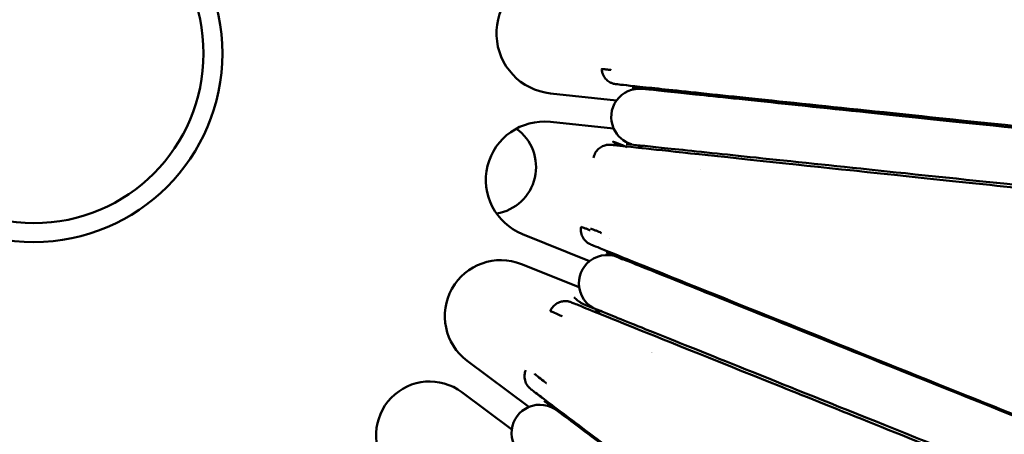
# Model space of a CAD drawing. Header units: millimetres. Extents: x 2768 to 3269, y 2288 to 2733.
# Tile 16 of 256: x 2839.26 to 2849.71, y 2405.66 to 2410.05. Entities that reach past the tile are written whole.
import ezdxf

# ---------------------------------------------------------------- set-up
doc = ezdxf.new("R2010")
doc.units = ezdxf.units.MM
doc.header["$LTSCALE"] = 20
doc.layers.add('Visible (ISO)', color=7, linetype='Continuous', lineweight=50)
doc.styles.get("Standard").update_dxf_attribs({"font": 'tahoma.ttf'})
doc.dimstyles.get("Standard").update_dxf_attribs({"dimscale": 2, "dimtxt": 10, "dimasz": 0.18, "dimexe": 0.18, "dimexo": 0.0625, "dimgap": 0.09, "dimtad": 0, "dimtih": 1, "dimtoh": 1, "dimdec": 4, "dimzin": 0, "dimdsep": 46, "dimtxsty": 'Standard', "dimcen": 0.09, "dimadec": 0, "dimazin": 0, "dimtfac": 1, "dimtdec": 4, "dimtofl": 0, "dimtmove": 0, "dimatfit": 3, "dimfxl": 1, "dimtolj": 1, "dimtzin": 0, "dimarcsym": 0})

# ---------------------------------------------------------------- blocks, each defined once
blk = doc.blocks.new('*D5')
at = {"color": 0, "lineweight": -2, "transparency": 16777216}
for p, q in [((2767.72, 2414.378), (2767.72, 2315.379)), ((2911.215, 2412.515), (2911.215, 2315.379)), ((2771.32, 2315.739), (2821.136, 2315.739)), ((2907.615, 2315.739), (2857.799, 2315.739))]:
    blk.add_line(p, q, dxfattribs=at)
at = {"color": 0, "transparency": 16777216}
for points in [[(2771.32, 2316.339), (2771.32, 2315.139), (2767.72, 2315.739)], [(2907.615, 2316.339), (2907.615, 2315.139), (2911.215, 2315.739)]]:
    blk.add_solid(points, dxfattribs=at)
at = {"layer": 'Defpoints', "color": 0, "transparency": 16777216}
for p in [(2767.72, 2414.503), (2911.215, 2412.64), (2767.72, 2315.739)]:
    blk.add_point(p, dxfattribs=at)
at = {"color": 0, "transparency": 16777216, "insert": (2839.468, 2315.739), "char_height": 7, "attachment_point": 5}
blk.add_mtext('\\A1;{\\fISOCPEUR|b0|i0|c0|p34;%%C} 130cm', dxfattribs=at)

msp = doc.modelspace()

# ---------------------------------------------------------------- linework, layer by layer
at = {"layer": 'Visible (ISO)'}
for p, q in [((2844.89143, 2409.2729), (2845.59258, 2409.19937)), ((2845.56129, 2408.901), (2844.88973, 2408.97143)), ((2844.59469, 2407.78053), (2845.30649, 2407.49522)), ((2845.19487, 2407.21675), (2844.58378, 2407.4617)), ((2844.00737, 2406.43688), (2844.66025, 2405.94724)), ((2844.48025, 2405.70724), (2843.95081, 2406.1043))]:
    msp.add_line(p, q, dxfattribs=at)
for radius in [2, 2, 1.8]:
    msp.add_circle((2839.41055, 2409.69689), radius, dxfattribs=at)
for centre, radius, start, end in [((2844.95811, 2409.90871), 0.6393, 100.360391, 264.012994), ((2845.83533, 2409.02309), 0.3, 83.939923, 144.012994), ((2845.83533, 2409.02309), 0.3, 144.012994, 204.012994), ((2844.82513, 2408.35544), 0.61937, 84.012994, 248.157608), ((2844.23805, 2408.49181), 0.5, 279.319016, 54.526862), ((2844.23805, 2408.49181), 0.5, 279.319016, 54.526862), ((2845.83533, 2409.02309), 0.3, 204.012994, 253.331107), ((2845.49184, 2407.25932), 0.3, 57.191376, 128.157608), ((2844.36315, 2406.91128), 0.59299, 68.157608, 233.131027), ((2845.49184, 2407.25932), 0.3, 128.157608, 188.157608), ((2845.49184, 2407.25932), 0.3, 188.157608, 259.12384), ((2843.60994, 2405.64979), 0.56814, 53.131027, 218.984997), ((2844.7781, 2405.67136), 0.3, 50.486407, 113.131027), ((2844.7781, 2405.67136), 0.3, 113.131027, 173.131027), ((2844.7781, 2405.67136), 0.3, 173.131027, 235.775648)]:
    msp.add_arc(centre, radius, start, end, dxfattribs=at)
for points, knots in [([(2845.43397, 2409.53143), (2845.43397, 2409.53143), (2845.43397, 2409.53144), (2845.43397, 2409.53144), (2845.434, 2409.53181), (2845.43796, 2409.53173), (2845.44488, 2409.53118), (2845.44834, 2409.5309), (2845.45253, 2409.5305), (2845.45735, 2409.52996), (2845.46076, 2409.52958), (2845.46449, 2409.52914), (2845.46846, 2409.52864), (2845.47009, 2409.52843), (2845.47176, 2409.52821), (2845.47347, 2409.52799), (2845.47933, 2409.52722), (2845.48562, 2409.52635), (2845.49176, 2409.52554), (2845.49598, 2409.52499), (2845.50013, 2409.52447), (2845.50415, 2409.52399), (2845.50598, 2409.52377), (2845.50778, 2409.52356), (2845.50954, 2409.52336), (2845.51518, 2409.52272), (2845.52047, 2409.52217), (2845.52541, 2409.52168), (2845.52869, 2409.52136), (2845.53181, 2409.52107), (2845.53474, 2409.52081), (2845.53537, 2409.52076), (2845.53598, 2409.5207), (2845.53659, 2409.52065)], [0.816203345, 0.816203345, 0.816203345, 0.816203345, 0.816390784, 0.816390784, 0.816390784, 0.847993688, 0.847993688, 0.847993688, 0.863794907, 0.863794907, 0.863794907, 0.875, 0.875, 0.875, 0.879595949, 0.879595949, 0.879595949, 0.895396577, 0.895396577, 0.895396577, 0.90625, 0.90625, 0.90625, 0.911196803, 0.911196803, 0.911196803, 0.92699692, 0.92699692, 0.92699692, 0.9375, 0.9375, 0.9375, 0.93974778, 0.93974778, 0.93974778, 0.93974778]), ([(2907.03851, 2402.9325), (2904.09723, 2403.2415), (2901.21069, 2403.54302), (2895.73977, 2404.11619), (2893.13962, 2404.38874), (2888.27758, 2404.8978), (2886.00045, 2405.13625), (2881.71689, 2405.58495), (2879.69959, 2405.79626), (2875.89721, 2406.19457), (2874.10597, 2406.3823), (2870.72892, 2406.73626), (2869.14005, 2406.90254), (2866.14134, 2407.21654), (2864.73429, 2407.36414), (2862.08348, 2407.64188), (2860.84564, 2407.7715), (2858.51548, 2408.01572), (2857.43339, 2408.1291), (2855.40412, 2408.34173), (2854.47068, 2408.43955), (2852.73002, 2408.62192), (2851.94031, 2408.70473), (2850.48213, 2408.85744), (2849.8344, 2408.92527), (2848.65786, 2409.04847), (2848.152, 2409.10137), (2847.25679, 2409.19507), (2846.89316, 2409.23311), (2846.27885, 2409.29749), (2846.05738, 2409.32075), (2845.72036, 2409.35636), (2845.63828, 2409.36519), (2845.59621, 2409.36997), (2845.59126, 2409.37054), (2845.58507, 2409.37131), (2845.58341, 2409.37151), (2845.57906, 2409.37214), (2845.57767, 2409.3723), (2845.57102, 2409.37353), (2845.5687, 2409.37381), (2845.55654, 2409.377), (2845.55176, 2409.37782), (2845.53051, 2409.38675), (2845.51986, 2409.39078), (2845.4963, 2409.40846), (2845.49021, 2409.41352), (2845.47329, 2409.43036), (2845.46173, 2409.44488), (2845.44761, 2409.47222), (2845.44326, 2409.48306), (2845.43674, 2409.50627), (2845.43464, 2409.5188), (2845.43397, 2409.53143)], [0.00638448, 0.00638448, 0.00638448, 0.00638448, 10.00877971, 10.00877971, 19.57585127, 19.57585127, 28.59589903, 28.59589903, 37.33595448, 37.33595448, 45.9720576, 45.9720576, 54.6479427, 54.6479427, 63.53213517, 63.53213517, 72.75085971, 72.75085971, 82.49279617, 82.49279617, 92.92922768, 92.92922768, 104.27937008, 104.27937008, 116.7909975, 116.7909975, 130.78625861, 130.78625861, 146.73796986, 146.73796986, 165.38321966, 165.38321966, 188.06789902, 188.06789902, 192.51264333, 192.51264333, 194.73487227, 194.73487227, 195.84608711, 195.84608711, 196.40237926, 196.40237926, 196.68320059, 196.68320059, 196.83220785, 196.83220785, 196.87656557, 196.87656557, 196.94978344, 196.94978344, 196.99096834, 196.99096834, 197.03377749, 197.03377749, 197.03377749, 197.03377749]), ([(2845.75604, 2409.33305), (2845.80331, 2409.32809), (2845.78886, 2409.32961), (2845.99641, 2409.30784), (2846.15801, 2409.29089), (2846.65674, 2409.23859), (2846.96197, 2409.20658), (2847.74551, 2409.1244), (2848.19543, 2409.07722), (2849.26506, 2408.96504), (2849.85979, 2408.90267), (2851.21535, 2408.7605), (2851.9547, 2408.68296), (2853.59744, 2408.51068), (2854.48234, 2408.41788), (2856.41631, 2408.21505), (2857.44967, 2408.10668), (2859.68521, 2407.87223), (2860.87555, 2407.74739), (2863.43035, 2407.47945), (2864.78645, 2407.33723), (2867.68401, 2407.03335), (2869.22175, 2406.87208), (2872.49534, 2406.52876), (2874.23188, 2406.34665), (2877.92315, 2405.95952), (2879.88351, 2405.75393), (2884.04629, 2405.31736), (2886.2583, 2405.08538), (2890.94953, 2404.59338), (2893.44129, 2404.33206), (2898.48031, 2403.80359), (2901.02648, 2403.53656), (2904.49569, 2403.17273), (2905.36909, 2403.08113), (2906.50857, 2402.96163), (2906.76936, 2402.93428), (2907.03045, 2402.9069)], [0, 0, 0, 0, 22.50587468, 22.50587468, 42.86413787, 42.86413787, 60.00283499, 60.00283499, 74.87879058, 74.87879058, 88.0626556, 88.0626556, 99.94197968, 99.94197968, 110.80223809, 110.80223809, 120.86945864, 120.86945864, 130.35117695, 130.35117695, 139.4139647, 139.4139647, 148.22748785, 148.22748785, 156.94116879, 156.94116879, 165.71812393, 165.71812393, 174.71556228, 174.71556228, 184.08029761, 184.08029761, 193.08768957, 193.08768957, 196.08793395, 196.08793395, 196.97571315, 196.97571315, 196.97571315, 196.97571315]), ([(2845.34801, 2408.589), (2845.35128, 2408.60708), (2845.3576, 2408.62486), (2845.37522, 2408.65675), (2845.38664, 2408.67133), (2845.4131, 2408.69579), (2845.42849, 2408.706), (2845.45225, 2408.71685), (2845.46011, 2408.71975), (2845.47389, 2408.72375), (2845.47994, 2408.72513), (2845.48892, 2408.72673), (2845.49218, 2408.7272), (2845.49938, 2408.72806), (2845.50297, 2408.72833), (2845.50868, 2408.72865), (2845.51087, 2408.7287), (2845.5155, 2408.72878), (2845.51733, 2408.72875), (2845.52199, 2408.72865), (2845.52341, 2408.72856), (2845.52803, 2408.72831), (2845.52856, 2408.72824), (2845.53141, 2408.728), (2845.53143, 2408.72799), (2845.53289, 2408.72785), (2845.53321, 2408.72781), (2845.53599, 2408.72753), (2845.53948, 2408.72717), (2845.5591, 2408.7252), (2845.58957, 2408.72243), (2845.63403, 2408.71775), (2845.41727, 2408.82699), (2845.70227, 2408.70182)], [0, 0, 0, 0, 0.05522485, 0.05522485, 0.10952036, 0.10952036, 0.16374215, 0.16374215, 0.18924998, 0.18924998, 0.20918543, 0.20918543, 0.22156261, 0.22156261, 0.23967002, 0.23967002, 0.25820904, 0.25820904, 0.28816981, 0.28816981, 0.3543628, 0.3543628, 0.55268588, 0.55268588, 1.14742316, 1.14742316, 2.93159698, 2.93159698, 8.28411894, 8.28411894, 24.3416996, 24.3416996, 37.9488387, 37.9488387, 37.9488387, 37.9488387]), ([(2845.53461, 2408.72765), (2845.53461, 2408.72765), (2845.53537, 2408.72757), (2845.54002, 2408.72706), (2845.54789, 2408.72621), (2845.59993, 2408.72059), (2845.68451, 2408.71149), (2846.10403, 2408.66649), (2846.52079, 2408.62181), (2847.83041, 2408.48321), (2848.55511, 2408.40672), (2850.31519, 2408.22163), (2851.2385, 2408.12458), (2853.32471, 2407.90586), (2854.42437, 2407.79061), (2856.83211, 2407.53843), (2858.09774, 2407.40587), (2860.81699, 2407.12118), (2862.24132, 2406.97194), (2865.26215, 2406.65556), (2866.83958, 2406.49042), (2870.15829, 2406.14266), (2871.8878, 2405.96143), (2875.50832, 2405.58195), (2877.39492, 2405.38414), (2881.33049, 2404.97145), (2883.37987, 2404.75647), (2887.64901, 2404.30858), (2889.87352, 2404.07492), (2894.50423, 2403.58879), (2896.9172, 2403.33564), (2901.85681, 2402.81693), (2904.38927, 2402.55025), (2906.96371, 2402.28062)], [1.45626637, 1.45626637, 1.45626637, 1.45626637, 3.59093178, 3.59093178, 10.66650503, 10.66650503, 31.89397006, 31.89397006, 61.53531417, 61.53531417, 82.70309645, 82.70309645, 98.86241839, 98.86241839, 112.33146148, 112.33146148, 124.08194181, 124.08194181, 134.64134489, 134.64134489, 144.36901661, 144.36901661, 153.52757306, 153.52757306, 162.34491816, 162.34491816, 170.99444454, 170.99444454, 179.64022621, 179.64022621, 188.42571843, 188.42571843, 197.18009251, 197.18009251, 197.18009251, 197.18009251]), ([(2906.96165, 2402.31082), (2904.05371, 2402.61579), (2901.2023, 2402.91483), (2895.75694, 2403.48591), (2893.15062, 2403.75925), (2888.26518, 2404.27161), (2885.97102, 2404.51221), (2881.65468, 2404.96489), (2879.62184, 2405.17808), (2875.79457, 2405.57947), (2873.99351, 2405.76835), (2870.59956, 2406.12429), (2869.00443, 2406.29158), (2865.99817, 2406.60686), (2864.58918, 2406.75463), (2861.9353, 2407.03296), (2860.69664, 2407.16286), (2858.36688, 2407.4072), (2857.28679, 2407.52047), (2855.2637, 2407.73264), (2854.33496, 2407.83004), (2852.60531, 2408.01144), (2851.8224, 2408.09355), (2850.38039, 2408.24478), (2849.74254, 2408.31167), (2848.58686, 2408.43287), (2848.09364, 2408.4846), (2847.22452, 2408.57575), (2846.87601, 2408.6123), (2846.29205, 2408.67354), (2846.08764, 2408.69498), (2845.78405, 2408.72682), (2845.71913, 2408.73363), (2845.69541, 2408.73612), (2845.69558, 2408.7361), (2845.69346, 2408.73632)], [0.11928286, 0.11928286, 0.11928286, 0.11928286, 10.00896327, 10.00896327, 19.60051178, 19.60051178, 28.69729213, 28.69729213, 37.52418238, 37.52418238, 46.241235, 46.241235, 55.00727333, 55.00727333, 63.97819798, 63.97819798, 73.31309435, 73.31309435, 83.19012264, 83.19012264, 93.78640313, 93.78640313, 105.33616638, 105.33616638, 118.09527091, 118.09527091, 132.41386973, 132.41386973, 148.78996044, 148.78996044, 168.04483422, 168.04483422, 191.69327685, 191.69327685, 197.08613305, 197.08613305, 197.08613305, 197.08613305]), ([(2902.16895, 2384.88824), (2899.3772, 2386.00842), (2896.64591, 2387.10216), (2891.74798, 2389.06522), (2889.54743, 2389.94706), (2885.37235, 2391.62014), (2883.38806, 2392.41512), (2879.60232, 2393.93223), (2877.79545, 2394.65627), (2874.34618, 2396.03785), (2872.70254, 2396.69622), (2869.5779, 2397.94805), (2868.09662, 2398.54129), (2865.27805, 2399.67002), (2863.94549, 2400.20381), (2861.42182, 2401.21458), (2860.23696, 2401.68899), (2857.99687, 2402.58608), (2856.95181, 2403.00467), (2854.98718, 2403.79146), (2854.07991, 2404.15487), (2852.38413, 2404.83421), (2851.61154, 2405.14379), (2850.18463, 2405.7157), (2849.54847, 2405.97075), (2848.39693, 2406.43267), (2847.90145, 2406.6315), (2847.02536, 2406.98331), (2846.66698, 2407.12736), (2846.05715, 2407.37279), (2845.83163, 2407.46341), (2845.48428, 2407.60365), (2845.39353, 2407.64066), (2845.33934, 2407.66258), (2845.33155, 2407.66573), (2845.32407, 2407.66876), (2845.32228, 2407.66948), (2845.32048, 2407.67021), (2845.32004, 2407.67039), (2845.31951, 2407.6706), (2845.31937, 2407.67066), (2845.31906, 2407.67079), (2845.31897, 2407.67083), (2845.31853, 2407.671), (2845.31839, 2407.67106), (2845.31757, 2407.67141), (2845.31729, 2407.67152), (2845.3156, 2407.67224), (2845.31507, 2407.67245), (2845.31147, 2407.6741), (2845.31014, 2407.6747), (2845.30678, 2407.67637), (2845.30576, 2407.67689), (2845.30312, 2407.67826), (2845.30139, 2407.67919), (2845.29509, 2407.68276), (2845.28991, 2407.68599), (2845.27477, 2407.6967), (2845.265, 2407.70538), (2845.24899, 2407.7233), (2845.24232, 2407.73245), (2845.22716, 2407.75827), (2845.22029, 2407.77624), (2845.21238, 2407.81546), (2845.21215, 2407.8375), (2845.21594, 2407.85845)], [0.00489064, 0.00489064, 0.00489064, 0.00489064, 10.01370633, 10.01370633, 18.63229806, 18.63229806, 27.00850001, 27.00850001, 35.35106712, 35.35106712, 43.7799542, 43.7799542, 52.36401894, 52.36401894, 61.24980856, 61.24980856, 70.52290652, 70.52290652, 80.34360997, 80.34360997, 90.8491257, 90.8491257, 102.24359078, 102.24359078, 114.72265189, 114.72265189, 128.53354, 128.53354, 144.11056159, 144.11056159, 162.22781184, 162.22781184, 184.05339273, 184.05339273, 189.75802781, 189.75802781, 192.61007988, 192.61007988, 194.03598631, 194.03598631, 194.74889296, 194.74889296, 195.10535817, 195.10535817, 195.28373217, 195.28373217, 195.3735311, 195.3735311, 195.42095974, 195.42095974, 195.43866538, 195.43866538, 195.44482878, 195.44482878, 195.45240278, 195.45240278, 195.47068375, 195.47068375, 195.50920799, 195.50920799, 195.5428783, 195.5428783, 195.59905513, 195.59905513, 195.66293145, 195.66293145, 195.66293145, 195.66293145]), ([(2845.21594, 2407.85846), (2845.21591, 2407.85849), (2845.22901, 2407.85317), (2845.25544, 2407.84386), (2845.26594, 2407.84028), (2845.28648, 2407.83242), (2845.2966, 2407.82823), (2845.30845, 2407.8231), (2845.31111, 2407.82193), (2845.31362, 2407.82079)], [0.816186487, 0.816186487, 0.816186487, 0.816186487, 0.875, 0.875, 0.90625, 0.90625, 0.9375, 0.9375, 0.94691757, 0.94691757, 0.94691757, 0.94691757]), ([(2845.31435, 2407.84067), (2845.31432, 2407.84069), (2845.32745, 2407.83539), (2845.35383, 2407.82555), (2845.36428, 2407.82171), (2845.38478, 2407.8137), (2845.3949, 2407.80957), (2845.41313, 2407.80193), (2845.42131, 2407.79839), (2845.43151, 2407.7931), (2845.43408, 2407.79122), (2845.43398, 2407.79066)], [0.816058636, 0.816058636, 0.816058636, 0.816058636, 0.875, 0.875, 0.90625, 0.90625, 0.9375, 0.9375, 0.96875, 0.96875, 0.996906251, 0.996906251, 0.996906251, 0.996906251]), ([(2845.48098, 2407.58688), (2845.53723, 2407.56433), (2845.51869, 2407.57176), (2845.75627, 2407.47653), (2845.92547, 2407.40871), (2846.42944, 2407.20671), (2846.73475, 2407.08433), (2847.50796, 2406.7744), (2847.95014, 2406.59716), (2848.99891, 2406.17679), (2849.58449, 2405.94207), (2850.91523, 2405.40867), (2851.64088, 2405.1178), (2853.24614, 2404.47437), (2854.10914, 2404.12845), (2855.98763, 2403.3755), (2856.98881, 2402.97419), (2859.14452, 2402.11012), (2860.28728, 2401.65207), (2862.72789, 2400.6738), (2864.01782, 2400.15676), (2866.75463, 2399.05976), (2868.19623, 2398.48192), (2871.24053, 2397.26167), (2872.84155, 2396.61994), (2876.20971, 2395.26988), (2877.97826, 2394.56099), (2881.68697, 2393.07443), (2883.6312, 2392.29513), (2887.70051, 2390.66402), (2889.83241, 2389.80949), (2894.26107, 2388.03436), (2896.56473, 2387.11098), (2899.74519, 2385.83616), (2900.57228, 2385.50463), (2901.65534, 2385.07051), (2901.90533, 2384.97031), (2902.15564, 2384.86998)], [0, 0, 0, 0, 24.23385642, 24.23385642, 43.93687013, 43.93687013, 60.64638129, 60.64638129, 75.25128362, 75.25128362, 88.36501528, 88.36501528, 100.26792729, 100.26792729, 111.19169001, 111.19169001, 121.34191164, 121.34191164, 130.88195672, 130.88195672, 139.96891336, 139.96891336, 148.7215177, 148.7215177, 157.25974195, 157.25974195, 165.69311482, 165.69311482, 174.12033965, 174.12033965, 182.65159741, 182.65159741, 191.28991163, 191.28991163, 194.29030272, 194.29030272, 195.18726499, 195.18726499, 195.18726499, 195.18726499]), ([(2845.64824, 2407.51982), (2845.64357, 2407.52599), (2845.63871, 2407.532), (2845.63112, 2407.54075), (2845.62852, 2407.54364), (2845.62587, 2407.54649)], [0.9060374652, 0.9060374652, 0.9060374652, 0.9060374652, 0.9291422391, 0.9291422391, 0.9407943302, 0.9407943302, 0.9407943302, 0.9407943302]), ([(2845.25774, 2407.02995), (2845.24704, 2407.03424), (2845.23653, 2407.03917), (2845.21636, 2407.05011), (2845.20664, 2407.05613), (2845.18392, 2407.07204), (2845.17125, 2407.08256), (2845.15349, 2407.09995), (2845.14765, 2407.10617), (2845.1421, 2407.11262)], [0, 0, 0, 0, 0.034649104, 0.034649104, 0.068838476, 0.068838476, 0.117884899, 0.117884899, 0.143423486, 0.143423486, 0.143423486, 0.143423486]), ([(2844.89027, 2406.96564), (2844.89747, 2406.98292), (2844.9077, 2406.9992), (2844.93219, 2407.02677), (2844.94667, 2407.0385), (2844.97721, 2407.05616), (2844.99373, 2407.06239), (2845.01544, 2407.06739), (2845.0217, 2407.06843), (2845.03728, 2407.07025), (2845.04583, 2407.07038), (2845.059, 2407.06997), (2845.064, 2407.06947), (2845.07386, 2407.06825), (2845.07777, 2407.06751), (2845.08717, 2407.06561), (2845.09025, 2407.06473), (2845.10002, 2407.06202), (2845.10134, 2407.06142), (2845.10771, 2407.05921), (2845.10786, 2407.05907), (2845.11154, 2407.05766), (2845.11278, 2407.05715), (2845.12252, 2407.05326), (2845.13611, 2407.04776), (2845.22983, 2407.00987), (2845.38457, 2406.94753), (2846.05447, 2406.67717), (2846.54723, 2406.47923), (2847.91187, 2405.93177), (2848.64929, 2405.63608), (2850.38241, 2404.94142), (2851.2942, 2404.5761), (2853.33157, 2403.76001), (2854.41151, 2403.32747), (2856.76143, 2402.38631), (2857.99899, 2401.89072), (2860.64457, 2400.83103), (2862.02775, 2400.27696), (2864.95188, 2399.10564), (2866.4767, 2398.49464), (2869.6715, 2397.21434), (2871.33076, 2396.54958), (2874.78956, 2395.16318), (2876.58374, 2394.44368), (2880.30593, 2392.9514), (2882.23321, 2392.17883), (2886.21645, 2390.58106), (2888.27356, 2389.7558), (2892.52306, 2388.05143), (2894.72062, 2387.16994), (2898.58907, 2385.61804), (2900.23636, 2384.95664), (2901.90506, 2384.28776)], [0, 0, 0, 0, 0.05732466, 0.05732466, 0.11347376, 0.11347376, 0.16859539, 0.16859539, 0.19179823, 0.19179823, 0.23099776, 0.23099776, 0.26863085, 0.26863085, 0.32385896, 0.32385896, 0.43667053, 0.43667053, 0.7746275, 0.7746275, 1.78788547, 1.78788547, 4.82754146, 4.82754146, 13.94653966, 13.94653966, 41.30615114, 41.30615114, 67.35402162, 67.35402162, 86.42296084, 86.42296084, 101.57061485, 101.57061485, 114.60666493, 114.60666493, 126.18265651, 126.18265651, 136.6683401, 136.6683401, 146.37106731, 146.37106731, 155.49944215, 155.49944215, 164.23601819, 164.23601819, 172.7261692, 172.7261692, 181.07128032, 181.07128032, 189.41664655, 189.41664655, 195.39636371, 195.39636371, 195.39636371, 195.39636371]), ([(2901.91279, 2384.32091), (2899.15441, 2385.42655), (2896.45879, 2386.50704), (2891.59027, 2388.45849), (2889.38751, 2389.34142), (2885.19466, 2391.02204), (2883.19609, 2391.82313), (2879.38231, 2393.3518), (2877.56225, 2394.08134), (2874.09457, 2395.47129), (2872.44468, 2396.13261), (2869.3054, 2397.39093), (2867.81707, 2397.9875), (2864.99017, 2399.1206), (2863.6558, 2399.65546), (2861.12846, 2400.66849), (2859.94267, 2401.14379), (2857.70283, 2402.04159), (2856.65954, 2402.45977), (2854.70019, 2403.24514), (2853.79672, 2403.60727), (2852.10988, 2404.28341), (2851.34296, 2404.59081), (2849.92924, 2405.15747), (2849.30152, 2405.40908), (2848.16854, 2405.86322), (2847.6842, 2406.05735), (2846.83076, 2406.39944), (2846.48506, 2406.538), (2845.90127, 2406.77201), (2845.69128, 2406.85618), (2845.37501, 2406.98295), (2845.30019, 2407.01294), (2845.26181, 2407.02832), (2845.26238, 2407.02809), (2845.25774, 2407.02995)], [0.12648862, 0.12648862, 0.12648862, 0.12648862, 10.01402963, 10.01402963, 18.6441114, 18.6441114, 27.09013646, 27.09013646, 35.51184025, 35.51184025, 44.00746354, 44.00746354, 52.68594261, 52.68594261, 61.65953305, 61.65953305, 71.05010464, 71.05010464, 81.00371992, 81.00371992, 91.67047567, 91.67047567, 103.26717871, 103.26717871, 115.99554383, 115.99554383, 130.11337908, 130.11337908, 146.10233565, 146.10233565, 164.80175396, 164.80175396, 187.47013349, 187.47013349, 195.28766169, 195.28766169, 195.28766169, 195.28766169]), ([(2845.01542, 2406.90872), (2845.01463, 2406.90906), (2844.99932, 2406.91557), (2844.96169, 2406.93247), (2844.93882, 2406.94305), (2844.90365, 2406.95922), (2844.89004, 2406.96538), (2844.89019, 2406.96563)], [0.001667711, 0.001667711, 0.001667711, 0.001667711, 0.0625, 0.0625, 0.125, 0.125, 0.184342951, 0.184342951, 0.184342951, 0.184342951]), ([(2845.35691, 2406.95866), (2845.36102, 2406.95851), (2845.36512, 2406.95843), (2845.38782, 2406.95843), (2845.40653, 2406.95995), (2845.42501, 2406.96293)], [0.1204912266, 0.1204912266, 0.1204912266, 0.1204912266, 0.1327925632, 0.1327925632, 0.1885754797, 0.1885754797, 0.1885754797, 0.1885754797]), ([(2844.81171, 2406.03781), (2844.81171, 2406.03781), (2844.81171, 2406.03781), (2844.81164, 2406.03786), (2844.81135, 2406.03808), (2844.8098, 2406.03926), (2844.80752, 2406.04099), (2844.79502, 2406.05049), (2844.77791, 2406.06353), (2844.74153, 2406.09141), (2844.72232, 2406.10616), (2844.70006, 2406.12321), (2844.69371, 2406.12807), (2844.68669, 2406.13347), (2844.6848, 2406.13492), (2844.68241, 2406.13677), (2844.68175, 2406.13728), (2844.68017, 2406.13852), (2844.67968, 2406.1389), (2844.67741, 2406.14075), (2844.67663, 2406.14135), (2844.67247, 2406.14496), (2844.67094, 2406.14615), (2844.6632, 2406.15379), (2844.65964, 2406.1568), (2844.64882, 2406.17074), (2844.64614, 2406.17436), (2844.641, 2406.18223), (2844.63867, 2406.18603), (2844.63254, 2406.19721), (2844.62865, 2406.20549), (2844.62202, 2406.22391), (2844.61927, 2406.23425), (2844.6153, 2406.25878), (2844.61475, 2406.27342), (2844.61767, 2406.30474), (2844.62187, 2406.32171), (2844.62846, 2406.33751)], [0.79431995, 0.79431995, 0.79431995, 0.79431995, 0.92600682, 0.92600682, 2.34093242, 2.34093242, 6.58571047, 6.58571047, 19.32005648, 19.32005648, 32.04792023, 32.04792023, 38.41178703, 38.41178703, 41.59359818, 41.59359818, 43.18443411, 43.18443411, 43.97990351, 43.97990351, 44.37803469, 44.37803469, 44.57874373, 44.57874373, 44.68542135, 44.68542135, 44.71360128, 44.71360128, 44.73371675, 44.73371675, 44.76608498, 44.76608498, 44.80005639, 44.80005639, 44.84453095, 44.84453095, 44.89659219, 44.89659219, 44.89659219, 44.89659219]), ([(2844.72075, 2406.29902), (2844.72075, 2406.29902), (2844.72075, 2406.29902), (2844.72093, 2406.2987), (2844.73548, 2406.28733), (2844.77288, 2406.25791), (2844.79649, 2406.23929), (2844.83416, 2406.20986), (2844.84851, 2406.19885), (2844.84926, 2406.19827)], [0.811955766, 0.811955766, 0.811955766, 0.811955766, 0.8125, 0.8125, 0.875, 0.875, 0.9375, 0.9375, 0.998312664, 0.998312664, 0.998312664, 0.998312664]), ([(2892.93475, 2369.95379), (2890.55133, 2371.74408), (2888.22009, 2373.49076), (2884.25882, 2376.46225), (2882.58122, 2377.72055), (2879.36316, 2380.13419), (2877.81743, 2381.29348), (2874.83118, 2383.53305), (2873.38968, 2384.61405), (2870.60469, 2386.7024), (2869.26294, 2387.70839), (2866.67212, 2389.65086), (2865.42761, 2390.58402), (2863.03103, 2392.38032), (2861.88519, 2393.23902), (2859.68471, 2394.88818), (2858.63859, 2395.67215), (2856.64116, 2397.16895), (2855.69956, 2397.87453), (2853.91303, 2399.2132), (2853.07985, 2399.83749), (2851.51317, 2401.01149), (2850.79325, 2401.55102), (2849.45978, 2402.55048), (2848.8602, 2403), (2847.77366, 2403.81469), (2847.30251, 2404.16801), (2846.46913, 2404.79317), (2846.12311, 2405.05288), (2845.52426, 2405.50264), (2845.29366, 2405.67599), (2844.92425, 2405.95371), (2844.81218, 2406.03883), (2844.72565, 2406.10427), (2844.70892, 2406.11689), (2844.69308, 2406.12883), (2844.68932, 2406.13165), (2844.68599, 2406.13415), (2844.68521, 2406.13473), (2844.68514, 2406.13478), (2844.68514, 2406.13478), (2844.68514, 2406.13478)], [0.00134363, 0.00134363, 0.00134363, 0.00134363, 9.59779402, 9.59779402, 17.0264127, 17.0264127, 24.41695357, 24.41695357, 31.96215287, 31.96215287, 39.76272074, 39.76272074, 47.91770278, 47.91770278, 56.51144352, 56.51144352, 65.64977116, 65.64977116, 75.41651093, 75.41651093, 85.92989458, 85.92989458, 97.30923339, 97.30923339, 109.67859616, 109.67859616, 123.20304755, 123.20304755, 138.1912044, 138.1912044, 155.47184756, 155.47184756, 175.9516504, 175.9516504, 184.07657817, 184.07657817, 188.13937573, 188.13937573, 190.17087347, 190.17087347, 190.24743361, 190.24743361, 190.24743361, 190.24743361]), ([(2844.82454, 2406.01152), (2844.82828, 2406.00872), (2844.8279, 2406.009), (2844.86066, 2405.98443), (2844.92931, 2405.93294), (2845.21356, 2405.71977), (2845.40236, 2405.57817), (2845.92149, 2405.18884), (2846.22794, 2404.95901), (2846.98159, 2404.39379), (2847.40976, 2404.07267), (2848.41449, 2403.31915), (2848.97551, 2402.8984), (2850.23779, 2401.95172), (2850.92356, 2401.43741), (2852.4263, 2400.3104), (2853.2289, 2399.70846), (2854.95786, 2398.41179), (2855.8725, 2397.72583), (2857.81969, 2396.26548), (2858.8418, 2395.49893), (2860.99646, 2393.88299), (2862.11967, 2393.04061), (2864.47488, 2391.27426), (2865.70059, 2390.35501), (2868.25622, 2388.43835), (2869.58056, 2387.44513), (2872.33332, 2385.38063), (2873.75947, 2384.31105), (2876.71528, 2382.09427), (2878.24522, 2380.94685), (2881.41606, 2378.5688), (2883.06044, 2377.33556), (2886.46319, 2374.78359), (2888.22696, 2373.4608), (2890.762, 2371.55958), (2891.49806, 2371.00756), (2892.46596, 2370.28166), (2892.69214, 2370.11203), (2892.91888, 2369.94198)], [0, 0, 0, 0, 7.03001285, 7.03001285, 29.3111772, 29.3111772, 47.84297215, 47.84297215, 63.72746063, 63.72746063, 77.84083759, 77.84083759, 90.72524973, 90.72524973, 102.54290865, 102.54290865, 113.41947893, 113.41947893, 123.50068062, 123.50068062, 132.90601705, 132.90601705, 141.71379214, 141.71379214, 150.05729245, 150.05729245, 158.00856626, 158.00856626, 165.6764536, 165.6764536, 173.15366513, 173.15366513, 180.56626746, 180.56626746, 188.00943336, 188.00943336, 191.01012866, 191.01012866, 191.92200463, 191.92200463, 191.92200463, 191.92200463]), ([(2844.96873, 2405.90337), (2844.96633, 2405.90927), (2844.96378, 2405.91511), (2844.95973, 2405.92371), (2844.95833, 2405.92655), (2844.95691, 2405.92938)], [0.9061149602, 0.9061149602, 0.9061149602, 0.9061149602, 0.925169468, 0.925169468, 0.9346497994, 0.9346497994, 0.9346497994, 0.9346497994])]:
    msp.add_open_spline(points, degree=3, knots=knots, dxfattribs=at)
for points in [[(2845.93524, 2409.31423), (2845.92411, 2409.32262), (2845.9125, 2409.33035), (2845.9005, 2409.33732)], [(2845.81752, 2408.69725), (2845.83644, 2408.70246), (2845.85496, 2408.70926), (2845.87267, 2408.71753)], [(2846.4777, 2408.46085), (2846.4777, 2408.46084), (2846.4777, 2408.46084), (2846.4777, 2408.46083)], [(2845.52243, 2407.73158), (2845.52244, 2407.73158), (2845.52245, 2407.73157), (2845.52246, 2407.73157)], [(2845.97255, 2406.5221), (2845.97254, 2406.52209), (2845.97254, 2406.52208), (2845.97254, 2406.52208)]]:
    msp.add_open_spline(points, degree=3, dxfattribs=at)

# ---------------------------------------------------------------- dimensions: what is measured, and where the dimension line sits
dim = msp.add_linear_dim(base=(2767.7198, 2315.73878), p1=(2911.21535, 2412.64017), p2=(2767.7198, 2414.50344), text='{\\fISOCPEUR|b0|i0|c0|p34;%%C} 130cm', dimstyle='Standard', override={"dimtxt": 3.5, "dimasz": 1.8, "dimtih": 0})
dim.commit()
dim.dimension.update_dxf_attribs({"geometry": '*D5', "text_midpoint": (2839.46758, 2315.73878)})

doc.saveas('drawing.dxf')
